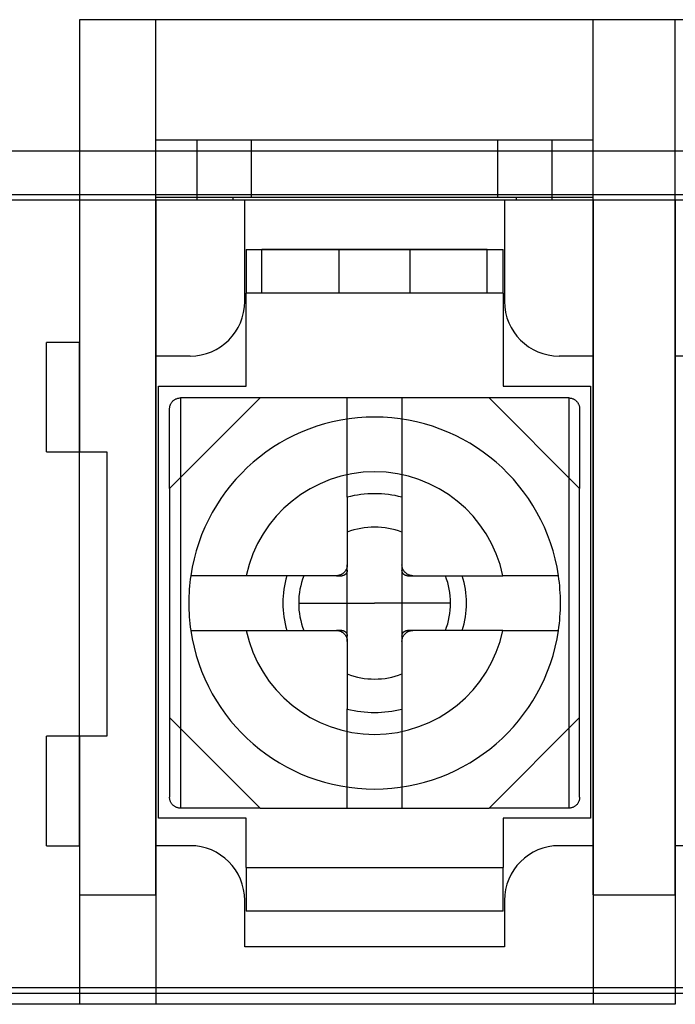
# Model space of a CAD drawing. Header units: millimetres. Extents: x 0 to 93, y 0 to 191.
# Tile 16 of 148: x 18 to 30, y 0 to 18. Entities that reach past the tile are written whole.
import ezdxf

# ---------------------------------------------------------------- set-up
doc = ezdxf.new("R2010")
doc.units = ezdxf.units.MM
doc.layers.add('MAIN-1', color=7, linetype='Continuous')
doc.layers.add('MAIN-2', color=7, linetype='Continuous')

msp = doc.modelspace()

# ---------------------------------------------------------------- linework, layer by layer
at = {"layer": 'MAIN-1'}
for p, q in [((2.1, 15.6), (90.9, 15.6)), ((90.9, 14.8), (2.1, 14.8)), ((88.25, 14.7), (4.75, 14.7)), ((19.3, 14.7), (19.3, 12.1)), ((20.7, 2), (20.7, 14.7)), ((22.325, 12.85), (22.325, 14.7)), ((27.075, 14.7), (27.075, 12.85)), ((28.7, 2), (28.7, 14.7)), ((30.2, 2), (30.2, 14.7)), ((22.35, 13.8), (27.05, 13.8)), ((22.35, 13.8), (22.35, 13)), ((27.05, 13), (27.05, 13.8)), ((22.35, 11.3), (22.35, 13)), ((27.05, 13), (22.35, 13)), ((27.05, 13), (27.05, 11.3)), ((19.3, 12.1), (18.7, 12.1)), ((18.7, 10.1), (18.7, 12.1)), ((19.3, 10.1), (19.3, 12.1)), ((21.325, 11.85), (20.7, 11.85)), ((28.7, 11.85), (28.075, 11.85)), ((30.825, 11.85), (30.2, 11.85)), ((20.75, 11.3), (22.35, 11.3)), ((20.75, 3.4), (20.75, 11.3)), ((27.05, 11.3), (28.65, 11.3)), ((28.65, 11.3), (28.65, 3.4)), ((20.95, 9.428), (22.607, 11.085)), ((20.974, 10.98), (20.979, 10.989)), ((20.979, 10.989), (20.985, 10.998)), ((20.985, 10.998), (20.991, 11.007)), ((20.991, 11.007), (20.998, 11.015)), ((20.998, 11.015), (21.005, 11.023)), ((21.005, 11.023), (21.012, 11.03)), ((21.012, 11.03), (21.02, 11.037)), ((21.02, 11.037), (21.028, 11.044)), ((21.028, 11.044), (21.037, 11.05)), ((21.037, 11.05), (21.046, 11.056)), ((21.046, 11.056), (21.055, 11.061)), ((21.055, 11.061), (21.065, 11.066)), ((21.065, 11.066), (21.075, 11.071)), ((21.075, 11.071), (21.086, 11.075)), ((21.086, 11.075), (21.098, 11.078)), ((21.098, 11.078), (21.109, 11.081)), ((21.109, 11.081), (21.122, 11.083)), ((21.122, 11.083), (21.136, 11.085)), ((21.136, 11.085), (21.15, 11.085)), ((22.607, 11.085), (21.15, 11.085)), ((26.793, 11.085), (22.607, 11.085)), ((26.793, 11.085), (28.45, 9.428)), ((28.25, 11.085), (26.793, 11.085)), ((28.25, 11.085), (28.264, 11.085)), ((28.264, 11.085), (28.278, 11.083)), ((28.278, 11.083), (28.291, 11.081)), ((28.291, 11.081), (28.302, 11.078)), ((28.302, 11.078), (28.314, 11.075)), ((28.314, 11.075), (28.325, 11.071)), ((28.325, 11.071), (28.335, 11.066)), ((28.335, 11.066), (28.345, 11.061)), ((28.345, 11.061), (28.354, 11.056)), ((28.354, 11.056), (28.363, 11.05)), ((28.363, 11.05), (28.372, 11.044)), ((28.372, 11.044), (28.38, 11.037)), ((28.38, 11.037), (28.388, 11.03)), ((28.388, 11.03), (28.395, 11.023)), ((28.395, 11.023), (28.402, 11.015)), ((28.402, 11.015), (28.409, 11.007)), ((28.409, 11.007), (28.415, 10.998)), ((28.415, 10.998), (28.421, 10.989)), ((28.421, 10.989), (28.426, 10.98)), ((20.95, 10.899), (20.952, 10.913)), ((20.95, 10.885), (20.95, 10.899)), ((20.95, 9.428), (20.95, 10.885)), ((20.952, 10.913), (20.954, 10.926)), ((20.954, 10.926), (20.957, 10.938)), ((20.957, 10.938), (20.96, 10.949)), ((20.96, 10.949), (20.964, 10.96)), ((20.964, 10.96), (20.969, 10.97)), ((20.969, 10.97), (20.974, 10.98)), ((28.426, 10.98), (28.431, 10.97)), ((28.431, 10.97), (28.436, 10.96)), ((28.436, 10.96), (28.44, 10.949)), ((28.44, 10.949), (28.443, 10.938)), ((28.443, 10.938), (28.446, 10.926)), ((28.446, 10.926), (28.448, 10.913)), ((28.448, 10.913), (28.45, 10.899)), ((28.45, 10.899), (28.45, 10.885)), ((28.45, 10.885), (28.45, 9.428)), ((18.7, 10.1), (19.3, 10.1)), ((19.3, 10.1), (19.8, 10.1)), ((19.3, 4.9), (19.3, 10.1)), ((19.8, 10.1), (19.8, 4.9)), ((20.95, 9.428), (20.95, 5.242)), ((28.45, 5.242), (28.45, 9.428)), ((24.2, 9.271), (24.2, 8.035)), ((25.2, 9.271), (25.2, 8.035)), ((24.167, 7.925), (24.162, 7.917)), ((24.171, 7.932), (24.167, 7.925)), ((24.176, 7.94), (24.171, 7.932)), ((24.18, 7.948), (24.176, 7.94)), ((24.184, 7.956), (24.18, 7.948)), ((24.187, 7.964), (24.184, 7.956)), ((24.19, 7.972), (24.187, 7.964)), ((24.192, 7.98), (24.19, 7.972)), ((24.195, 7.989), (24.192, 7.98)), ((24.197, 7.998), (24.195, 7.989)), ((24.198, 8.007), (24.197, 7.998)), ((24.199, 8.016), (24.198, 8.007)), ((24.199, 7.922), (24.198, 7.917)), ((24.2, 8.025), (24.199, 8.016)), ((24.2, 7.932), (24.199, 7.927)), ((24.199, 7.927), (24.199, 7.922)), ((24.2, 7.937), (24.2, 8.035)), ((24.2, 8.035), (24.2, 8.025)), ((24.2, 7.937), (24.2, 7.932)), ((25.2, 8.026), (25.2, 8.035)), ((25.2, 8.035), (25.2, 7.937)), ((25.201, 8.016), (25.2, 8.026)), ((25.2, 7.932), (25.2, 7.937)), ((25.201, 7.927), (25.2, 7.932)), ((25.202, 8.007), (25.201, 8.016)), ((25.201, 7.922), (25.201, 7.927)), ((25.202, 7.917), (25.201, 7.922)), ((25.203, 7.998), (25.202, 8.007)), ((25.205, 7.99), (25.203, 7.998)), ((25.207, 7.981), (25.205, 7.99)), ((25.21, 7.972), (25.207, 7.981)), ((25.213, 7.964), (25.21, 7.972)), ((25.216, 7.956), (25.213, 7.964)), ((25.22, 7.948), (25.216, 7.956)), ((25.224, 7.94), (25.22, 7.948)), ((25.228, 7.932), (25.224, 7.94)), ((25.233, 7.925), (25.228, 7.932)), ((25.238, 7.918), (25.233, 7.925)), ((21.338, 7.835), (21.337, 7.835)), ((21.341, 7.835), (21.338, 7.835)), ((21.346, 7.835), (21.341, 7.835)), ((21.353, 7.835), (21.346, 7.835)), ((21.362, 7.835), (21.353, 7.835)), ((21.373, 7.835), (21.362, 7.835)), ((21.386, 7.835), (21.373, 7.835)), ((21.401, 7.835), (21.386, 7.835)), ((21.418, 7.835), (21.401, 7.835)), ((21.437, 7.835), (21.418, 7.835)), ((21.458, 7.835), (21.437, 7.835)), ((21.481, 7.835), (21.458, 7.835)), ((21.505, 7.835), (21.481, 7.835)), ((21.531, 7.835), (21.505, 7.835)), ((21.558, 7.835), (21.531, 7.835)), ((21.587, 7.835), (21.558, 7.835)), ((21.617, 7.835), (21.587, 7.835)), ((21.65, 7.835), (21.617, 7.835)), ((21.684, 7.835), (21.65, 7.835)), ((21.72, 7.835), (21.684, 7.835)), ((21.757, 7.835), (21.72, 7.835)), ((21.796, 7.835), (21.757, 7.835)), ((21.835, 7.835), (21.796, 7.835)), ((21.874, 7.835), (21.835, 7.835)), ((21.914, 7.835), (21.874, 7.835)), ((21.954, 7.835), (21.914, 7.835)), ((21.995, 7.835), (21.954, 7.835)), ((22.037, 7.835), (21.995, 7.835)), ((22.081, 7.835), (22.037, 7.835)), ((22.125, 7.835), (22.081, 7.835)), ((22.169, 7.835), (22.125, 7.835)), ((22.214, 7.835), (22.169, 7.835)), ((22.26, 7.835), (22.214, 7.835)), ((22.306, 7.835), (22.26, 7.835)), ((22.353, 7.835), (22.306, 7.835)), ((24, 7.835), (22.353, 7.835)), ((24.009, 7.835), (24, 7.835)), ((24, 7.835), (24.098, 7.835)), ((24.019, 7.836), (24.009, 7.835)), ((24.028, 7.837), (24.019, 7.836)), ((24.037, 7.838), (24.028, 7.837)), ((24.046, 7.84), (24.037, 7.838)), ((24.054, 7.843), (24.046, 7.84)), ((24.063, 7.845), (24.054, 7.843)), ((24.071, 7.848), (24.063, 7.845)), ((24.079, 7.851), (24.071, 7.848)), ((24.087, 7.855), (24.079, 7.851)), ((24.095, 7.859), (24.087, 7.855)), ((24.103, 7.863), (24.095, 7.859)), ((24.103, 7.835), (24.098, 7.835)), ((24.11, 7.868), (24.103, 7.863)), ((24.108, 7.836), (24.103, 7.835)), ((24.113, 7.836), (24.108, 7.836)), ((24.117, 7.873), (24.11, 7.868)), ((24.118, 7.837), (24.113, 7.836)), ((24.124, 7.879), (24.117, 7.873)), ((24.122, 7.838), (24.118, 7.837)), ((24.127, 7.839), (24.122, 7.838)), ((24.131, 7.884), (24.124, 7.879)), ((24.132, 7.841), (24.127, 7.839)), ((24.138, 7.89), (24.131, 7.884)), ((24.136, 7.842), (24.132, 7.841)), ((24.14, 7.844), (24.136, 7.842)), ((24.144, 7.897), (24.138, 7.89)), ((24.144, 7.846), (24.14, 7.844)), ((24.15, 7.903), (24.144, 7.897)), ((24.148, 7.848), (24.144, 7.846)), ((24.152, 7.85), (24.148, 7.848)), ((24.156, 7.91), (24.15, 7.903)), ((24.156, 7.853), (24.152, 7.85)), ((24.162, 7.917), (24.156, 7.91)), ((24.159, 7.855), (24.156, 7.853)), ((24.162, 7.858), (24.159, 7.855)), ((24.166, 7.86), (24.162, 7.858)), ((24.169, 7.863), (24.166, 7.86)), ((24.172, 7.866), (24.169, 7.863)), ((24.175, 7.869), (24.172, 7.866)), ((24.177, 7.873), (24.175, 7.869)), ((24.18, 7.876), (24.177, 7.873)), ((24.182, 7.879), (24.18, 7.876)), ((24.185, 7.883), (24.182, 7.879)), ((24.187, 7.887), (24.185, 7.883)), ((24.189, 7.891), (24.187, 7.887)), ((24.191, 7.895), (24.189, 7.891)), ((24.193, 7.899), (24.191, 7.895)), ((24.194, 7.903), (24.193, 7.899)), ((24.196, 7.908), (24.194, 7.903)), ((24.197, 7.913), (24.196, 7.908)), ((24.198, 7.917), (24.197, 7.913)), ((25.203, 7.913), (25.202, 7.917)), ((25.204, 7.908), (25.203, 7.913)), ((25.206, 7.903), (25.204, 7.908)), ((25.207, 7.899), (25.206, 7.903)), ((25.209, 7.895), (25.207, 7.899)), ((25.211, 7.891), (25.209, 7.895)), ((25.213, 7.887), (25.211, 7.891)), ((25.215, 7.883), (25.213, 7.887)), ((25.218, 7.879), (25.215, 7.883)), ((25.22, 7.876), (25.218, 7.879)), ((25.223, 7.873), (25.22, 7.876)), ((25.225, 7.869), (25.223, 7.873)), ((25.228, 7.866), (25.225, 7.869)), ((25.231, 7.863), (25.228, 7.866)), ((25.234, 7.86), (25.231, 7.863)), ((25.237, 7.858), (25.234, 7.86)), ((25.241, 7.855), (25.237, 7.858)), ((25.243, 7.911), (25.238, 7.918)), ((25.244, 7.853), (25.241, 7.855)), ((25.249, 7.904), (25.243, 7.911)), ((25.248, 7.85), (25.244, 7.853)), ((25.252, 7.848), (25.248, 7.85)), ((25.255, 7.897), (25.249, 7.904)), ((25.256, 7.846), (25.252, 7.848)), ((25.262, 7.891), (25.255, 7.897)), ((25.26, 7.844), (25.256, 7.846)), ((25.264, 7.842), (25.26, 7.844)), ((25.268, 7.885), (25.262, 7.891)), ((25.268, 7.841), (25.264, 7.842)), ((25.275, 7.879), (25.268, 7.885)), ((25.273, 7.839), (25.268, 7.841)), ((25.278, 7.838), (25.273, 7.839)), ((25.282, 7.873), (25.275, 7.879)), ((25.282, 7.837), (25.278, 7.838)), ((25.29, 7.868), (25.282, 7.873)), ((25.287, 7.836), (25.282, 7.837)), ((25.292, 7.836), (25.287, 7.836)), ((25.297, 7.864), (25.29, 7.868)), ((25.297, 7.835), (25.292, 7.836)), ((25.305, 7.859), (25.297, 7.864)), ((25.302, 7.835), (25.297, 7.835)), ((25.302, 7.835), (25.4, 7.835)), ((25.313, 7.855), (25.305, 7.859)), ((25.321, 7.851), (25.313, 7.855)), ((25.329, 7.848), (25.321, 7.851)), ((25.337, 7.845), (25.329, 7.848)), ((25.345, 7.843), (25.337, 7.845)), ((25.354, 7.84), (25.345, 7.843)), ((25.363, 7.839), (25.354, 7.84)), ((25.372, 7.837), (25.363, 7.839)), ((25.381, 7.836), (25.372, 7.837)), ((25.39, 7.835), (25.381, 7.836)), ((25.4, 7.835), (25.39, 7.835)), ((25.4, 7.835), (27.047, 7.835)), ((27.094, 7.835), (27.047, 7.835)), ((27.14, 7.835), (27.094, 7.835)), ((27.186, 7.835), (27.14, 7.835)), ((27.231, 7.835), (27.186, 7.835)), ((27.276, 7.835), (27.231, 7.835)), ((27.32, 7.835), (27.276, 7.835)), ((27.363, 7.835), (27.32, 7.835)), ((27.406, 7.835), (27.363, 7.835)), ((27.447, 7.835), (27.406, 7.835)), ((27.487, 7.835), (27.447, 7.835)), ((27.527, 7.835), (27.487, 7.835)), ((27.566, 7.835), (27.527, 7.835)), ((27.605, 7.835), (27.566, 7.835)), ((27.643, 7.835), (27.605, 7.835)), ((27.68, 7.835), (27.643, 7.835)), ((27.716, 7.835), (27.68, 7.835)), ((27.75, 7.835), (27.716, 7.835)), ((27.782, 7.835), (27.75, 7.835)), ((27.813, 7.835), (27.782, 7.835)), ((27.842, 7.835), (27.813, 7.835)), ((27.869, 7.835), (27.842, 7.835)), ((27.894, 7.835), (27.869, 7.835)), ((27.918, 7.835), (27.894, 7.835)), ((27.941, 7.835), (27.918, 7.835)), ((27.962, 7.835), (27.941, 7.835)), ((27.981, 7.835), (27.962, 7.835)), ((27.999, 7.835), (27.981, 7.835)), ((28.014, 7.835), (27.999, 7.835)), ((28.027, 7.835), (28.014, 7.835)), ((28.038, 7.835), (28.027, 7.835)), ((28.047, 7.835), (28.038, 7.835)), ((28.054, 7.835), (28.047, 7.835)), ((28.059, 7.835), (28.054, 7.835)), ((28.062, 7.835), (28.059, 7.835)), ((28.063, 7.835), (28.062, 7.835)), ((23.311, 7.335), (24.7, 7.335)), ((26.089, 7.335), (24.7, 7.335)), ((21.337, 6.835), (21.338, 6.835)), ((21.338, 6.835), (21.341, 6.835)), ((21.341, 6.835), (21.346, 6.835)), ((21.346, 6.835), (21.353, 6.835)), ((21.353, 6.835), (21.362, 6.835)), ((21.362, 6.835), (21.373, 6.835)), ((21.373, 6.835), (21.386, 6.835)), ((21.386, 6.835), (21.401, 6.835)), ((21.401, 6.835), (21.419, 6.835)), ((21.419, 6.835), (21.438, 6.835)), ((21.438, 6.835), (21.459, 6.835)), ((21.459, 6.835), (21.481, 6.835)), ((21.481, 6.835), (21.506, 6.835)), ((21.506, 6.835), (21.531, 6.835)), ((21.531, 6.835), (21.559, 6.835)), ((21.559, 6.835), (21.587, 6.835)), ((21.587, 6.835), (21.618, 6.835)), ((21.618, 6.835), (21.65, 6.835)), ((21.65, 6.835), (21.684, 6.835)), ((21.684, 6.835), (21.72, 6.835)), ((21.72, 6.835), (21.757, 6.835)), ((21.757, 6.835), (21.795, 6.835)), ((21.795, 6.835), (21.834, 6.835)), ((21.834, 6.835), (21.873, 6.835)), ((21.873, 6.835), (21.913, 6.835)), ((21.913, 6.835), (21.953, 6.835)), ((21.953, 6.835), (21.994, 6.835)), ((21.994, 6.835), (22.036, 6.835)), ((22.036, 6.835), (22.08, 6.835)), ((22.08, 6.835), (22.124, 6.835)), ((22.124, 6.835), (22.168, 6.835)), ((22.168, 6.835), (22.214, 6.835)), ((22.214, 6.835), (22.259, 6.835)), ((22.259, 6.835), (22.306, 6.835)), ((22.306, 6.835), (22.353, 6.835)), ((22.353, 6.835), (24, 6.835)), ((24.098, 6.835), (24, 6.835)), ((24, 6.835), (24.01, 6.835)), ((24.01, 6.835), (24.019, 6.834)), ((24.019, 6.834), (24.028, 6.833)), ((24.028, 6.833), (24.037, 6.832)), ((24.037, 6.832), (24.046, 6.83)), ((24.046, 6.83), (24.055, 6.827)), ((24.055, 6.827), (24.063, 6.825)), ((24.063, 6.825), (24.071, 6.822)), ((24.071, 6.822), (24.079, 6.819)), ((24.079, 6.819), (24.087, 6.815)), ((24.087, 6.815), (24.095, 6.811)), ((24.095, 6.811), (24.103, 6.806)), ((24.098, 6.835), (24.103, 6.835)), ((24.103, 6.835), (24.108, 6.835)), ((24.103, 6.806), (24.11, 6.802)), ((24.108, 6.835), (24.113, 6.834)), ((24.11, 6.802), (24.118, 6.797)), ((24.113, 6.834), (24.118, 6.833)), ((24.118, 6.833), (24.122, 6.832)), ((24.118, 6.797), (24.125, 6.791)), ((24.122, 6.832), (24.127, 6.831)), ((24.125, 6.791), (24.132, 6.785)), ((24.127, 6.831), (24.132, 6.829)), ((24.132, 6.829), (24.136, 6.828)), ((24.132, 6.785), (24.138, 6.779)), ((24.136, 6.828), (24.14, 6.826)), ((24.138, 6.779), (24.145, 6.773)), ((24.14, 6.826), (24.144, 6.824)), ((24.144, 6.824), (24.148, 6.822)), ((24.145, 6.773), (24.151, 6.766)), ((24.148, 6.822), (24.152, 6.82)), ((24.151, 6.766), (24.157, 6.76)), ((24.152, 6.82), (24.156, 6.817)), ((24.156, 6.817), (24.159, 6.815)), ((24.157, 6.76), (24.162, 6.752)), ((24.159, 6.815), (24.163, 6.812)), ((24.162, 6.752), (24.167, 6.745)), ((24.163, 6.812), (24.166, 6.81)), ((24.166, 6.81), (24.169, 6.807)), ((24.167, 6.745), (24.172, 6.738)), ((24.169, 6.807), (24.172, 6.804)), ((24.172, 6.804), (24.175, 6.801)), ((24.172, 6.738), (24.176, 6.73)), ((24.175, 6.801), (24.177, 6.798)), ((24.176, 6.73), (24.18, 6.722)), ((24.177, 6.798), (24.18, 6.794)), ((24.18, 6.794), (24.182, 6.791)), ((24.18, 6.722), (24.184, 6.714)), ((24.182, 6.791), (24.185, 6.787)), ((24.184, 6.714), (24.187, 6.706)), ((24.185, 6.787), (24.187, 6.783)), ((24.187, 6.783), (24.189, 6.779)), ((24.187, 6.706), (24.19, 6.698)), ((24.189, 6.779), (24.191, 6.775)), ((24.19, 6.698), (24.193, 6.689)), ((24.191, 6.775), (24.193, 6.771)), ((24.193, 6.771), (24.194, 6.767)), ((24.193, 6.689), (24.195, 6.681)), ((24.194, 6.767), (24.196, 6.762)), ((24.195, 6.681), (24.197, 6.672)), ((24.196, 6.762), (24.197, 6.757)), ((24.197, 6.757), (24.198, 6.753)), ((24.197, 6.672), (24.198, 6.663)), ((24.198, 6.753), (24.199, 6.748)), ((24.198, 6.663), (24.199, 6.654)), ((24.199, 6.748), (24.199, 6.743)), ((24.199, 6.743), (24.2, 6.738)), ((24.2, 6.738), (24.2, 6.733)), ((24.2, 6.635), (24.2, 6.733)), ((25.2, 6.738), (25.201, 6.743)), ((25.2, 6.733), (25.2, 6.738)), ((25.2, 6.733), (25.2, 6.635)), ((25.201, 6.748), (25.202, 6.753)), ((25.201, 6.743), (25.201, 6.748)), ((25.201, 6.654), (25.202, 6.663)), ((25.202, 6.753), (25.203, 6.757)), ((25.202, 6.663), (25.203, 6.672)), ((25.203, 6.757), (25.204, 6.762)), ((25.203, 6.672), (25.205, 6.681)), ((25.204, 6.762), (25.206, 6.767)), ((25.205, 6.681), (25.208, 6.69)), ((25.206, 6.767), (25.207, 6.771)), ((25.207, 6.771), (25.209, 6.775)), ((25.208, 6.69), (25.21, 6.698)), ((25.209, 6.775), (25.211, 6.779)), ((25.21, 6.698), (25.213, 6.706)), ((25.211, 6.779), (25.213, 6.783)), ((25.213, 6.783), (25.215, 6.787)), ((25.213, 6.706), (25.216, 6.715)), ((25.215, 6.787), (25.218, 6.791)), ((25.216, 6.715), (25.22, 6.723)), ((25.218, 6.791), (25.22, 6.794)), ((25.22, 6.794), (25.223, 6.798)), ((25.22, 6.723), (25.224, 6.73)), ((25.223, 6.798), (25.225, 6.801)), ((25.224, 6.73), (25.229, 6.738)), ((25.225, 6.801), (25.228, 6.804)), ((25.228, 6.804), (25.231, 6.807)), ((25.229, 6.738), (25.233, 6.746)), ((25.231, 6.807), (25.234, 6.81)), ((25.233, 6.746), (25.238, 6.753)), ((25.234, 6.81), (25.238, 6.812)), ((25.238, 6.812), (25.241, 6.815)), ((25.238, 6.753), (25.244, 6.76)), ((25.241, 6.815), (25.244, 6.817)), ((25.244, 6.817), (25.248, 6.82)), ((25.244, 6.76), (25.25, 6.767)), ((25.248, 6.82), (25.252, 6.822)), ((25.25, 6.767), (25.256, 6.773)), ((25.252, 6.822), (25.256, 6.824)), ((25.256, 6.824), (25.26, 6.826)), ((25.256, 6.773), (25.262, 6.78)), ((25.26, 6.826), (25.264, 6.828)), ((25.262, 6.78), (25.269, 6.786)), ((25.264, 6.828), (25.268, 6.829)), ((25.268, 6.829), (25.273, 6.831)), ((25.269, 6.786), (25.276, 6.792)), ((25.273, 6.831), (25.278, 6.832)), ((25.276, 6.792), (25.283, 6.797)), ((25.278, 6.832), (25.282, 6.833)), ((25.282, 6.833), (25.287, 6.834)), ((25.283, 6.797), (25.29, 6.802)), ((25.287, 6.834), (25.292, 6.835)), ((25.29, 6.802), (25.297, 6.807)), ((25.292, 6.835), (25.297, 6.835)), ((25.297, 6.835), (25.302, 6.835)), ((25.297, 6.807), (25.305, 6.811)), ((25.4, 6.835), (25.302, 6.835)), ((25.305, 6.811), (25.313, 6.815)), ((25.313, 6.815), (25.321, 6.819)), ((25.321, 6.819), (25.329, 6.822)), ((25.329, 6.822), (25.337, 6.825)), ((25.337, 6.825), (25.346, 6.828)), ((25.346, 6.828), (25.354, 6.83)), ((25.354, 6.83), (25.363, 6.832)), ((25.363, 6.832), (25.372, 6.833)), ((25.372, 6.833), (25.381, 6.834)), ((25.381, 6.834), (25.391, 6.835)), ((25.391, 6.835), (25.4, 6.835)), ((27.047, 6.835), (25.4, 6.835)), ((27.047, 6.835), (27.094, 6.835)), ((27.094, 6.835), (27.14, 6.835)), ((27.14, 6.835), (27.186, 6.835)), ((27.186, 6.835), (27.231, 6.835)), ((27.231, 6.835), (27.275, 6.835)), ((27.275, 6.835), (27.319, 6.835)), ((27.319, 6.835), (27.363, 6.835)), ((27.363, 6.835), (27.405, 6.835)), ((27.405, 6.835), (27.446, 6.835)), ((27.446, 6.835), (27.486, 6.835)), ((27.486, 6.835), (27.526, 6.835)), ((27.526, 6.835), (27.566, 6.835)), ((27.566, 6.835), (27.605, 6.835)), ((27.605, 6.835), (27.643, 6.835)), ((27.643, 6.835), (27.681, 6.835)), ((27.681, 6.835), (27.716, 6.835)), ((27.716, 6.835), (27.751, 6.835)), ((27.751, 6.835), (27.783, 6.835)), ((27.783, 6.835), (27.814, 6.835)), ((27.814, 6.835), (27.842, 6.835)), ((27.842, 6.835), (27.87, 6.835)), ((27.87, 6.835), (27.895, 6.835)), ((27.895, 6.835), (27.919, 6.835)), ((27.919, 6.835), (27.942, 6.835)), ((27.942, 6.835), (27.963, 6.835)), ((27.963, 6.835), (27.982, 6.835)), ((27.982, 6.835), (27.999, 6.835)), ((27.999, 6.835), (28.014, 6.835)), ((28.014, 6.835), (28.027, 6.835)), ((28.027, 6.835), (28.038, 6.835)), ((28.038, 6.835), (28.047, 6.835)), ((28.047, 6.835), (28.054, 6.835)), ((28.054, 6.835), (28.059, 6.835)), ((28.059, 6.835), (28.062, 6.835)), ((28.062, 6.835), (28.063, 6.835)), ((24.199, 6.654), (24.2, 6.644)), ((24.2, 6.644), (24.2, 6.635)), ((24.2, 6.635), (24.2, 5.399)), ((25.2, 6.645), (25.201, 6.654)), ((25.2, 6.635), (25.2, 6.645)), ((25.2, 6.635), (25.2, 5.399)), ((22.607, 3.585), (20.95, 5.242)), ((20.95, 5.242), (20.95, 3.785)), ((28.45, 5.242), (26.793, 3.585)), ((28.45, 3.785), (28.45, 5.242)), ((19.3, 4.9), (18.7, 4.9)), ((18.7, 2.9), (18.7, 4.9)), ((19.8, 4.9), (19.3, 4.9)), ((19.3, 2.9), (19.3, 4.9)), ((20.95, 3.771), (20.95, 3.785)), ((28.45, 3.785), (28.45, 3.771)), ((20.952, 3.757), (20.95, 3.771)), ((20.954, 3.745), (20.952, 3.757)), ((20.957, 3.733), (20.954, 3.745)), ((20.96, 3.721), (20.957, 3.733)), ((20.964, 3.711), (20.96, 3.721)), ((20.969, 3.7), (20.964, 3.711)), ((20.974, 3.69), (20.969, 3.7)), ((20.979, 3.681), (20.974, 3.69)), ((20.985, 3.672), (20.979, 3.681)), ((20.991, 3.663), (20.985, 3.672)), ((20.998, 3.655), (20.991, 3.663)), ((21.005, 3.647), (20.998, 3.655)), ((21.012, 3.64), (21.005, 3.647)), ((21.02, 3.633), (21.012, 3.64)), ((21.028, 3.626), (21.02, 3.633)), ((21.037, 3.62), (21.028, 3.626)), ((21.046, 3.614), (21.037, 3.62)), ((21.055, 3.609), (21.046, 3.614)), ((21.065, 3.604), (21.055, 3.609)), ((21.075, 3.599), (21.065, 3.604)), ((28.335, 3.604), (28.325, 3.599)), ((28.345, 3.609), (28.335, 3.604)), ((28.354, 3.614), (28.345, 3.609)), ((28.363, 3.62), (28.354, 3.614)), ((28.372, 3.626), (28.363, 3.62)), ((28.38, 3.633), (28.372, 3.626)), ((28.388, 3.64), (28.38, 3.633)), ((28.395, 3.647), (28.388, 3.64)), ((28.402, 3.655), (28.395, 3.647)), ((28.409, 3.663), (28.402, 3.655)), ((28.415, 3.672), (28.409, 3.663)), ((28.421, 3.681), (28.415, 3.672)), ((28.426, 3.69), (28.421, 3.681)), ((28.431, 3.7), (28.426, 3.69)), ((28.436, 3.711), (28.431, 3.7)), ((28.44, 3.721), (28.436, 3.711)), ((28.443, 3.733), (28.44, 3.721)), ((28.446, 3.745), (28.443, 3.733)), ((28.448, 3.757), (28.446, 3.745)), ((28.45, 3.771), (28.448, 3.757)), ((21.086, 3.595), (21.075, 3.599)), ((21.098, 3.592), (21.086, 3.595)), ((21.109, 3.589), (21.098, 3.592)), ((21.122, 3.587), (21.109, 3.589)), ((21.136, 3.586), (21.122, 3.587)), ((21.15, 3.585), (21.136, 3.586)), ((22.607, 3.585), (21.15, 3.585)), ((22.607, 3.585), (26.793, 3.585)), ((28.25, 3.585), (26.793, 3.585)), ((28.264, 3.586), (28.25, 3.585)), ((28.278, 3.587), (28.264, 3.586)), ((28.291, 3.589), (28.278, 3.587)), ((28.302, 3.592), (28.291, 3.589)), ((28.314, 3.595), (28.302, 3.592)), ((28.325, 3.599), (28.314, 3.595)), ((22.35, 3.4), (20.75, 3.4)), ((22.35, 2.5), (22.35, 3.4)), ((27.05, 3.4), (27.05, 2.5)), ((28.65, 3.4), (27.05, 3.4)), ((18.7, 2.9), (19.3, 2.9)), ((19.3, 2.9), (19.3, 2)), ((21.325, 2.9), (20.7, 2.9)), ((28.7, 2.9), (28.075, 2.9)), ((30.825, 2.9), (30.2, 2.9)), ((22.35, 2.5), (27.05, 2.5)), ((22.35, 2.5), (22.35, 1.7)), ((27.05, 1.7), (27.05, 2.5)), ((19.3, 2), (20.7, 2)), ((19.3, 2), (19.3, 0)), ((20.7, 2), (20.7, 0)), ((28.7, 2), (30.2, 2)), ((28.7, 2), (28.7, 0)), ((30.2, 2), (30.2, 0)), ((22.325, 1.05), (22.325, 1.9)), ((27.075, 1.9), (27.075, 1.05)), ((27.05, 1.7), (22.35, 1.7)), ((27.075, 1.05), (22.325, 1.05)), ((19.3, 0.2), (5, 0.2)), ((20.7, 0), (19.3, 0)), ((28.7, 0), (20.7, 0)), ((30.2, 0), (28.7, 0)), ((19.3, 0), (1, 0))]:
    msp.add_line(p, q, dxfattribs=at)
for centre, radius, start, end in [((21.325, 12.85), 1, 270, 0), ((28.075, 12.85), 1, 180, 270), ((24.7, 7.335), 3.4, 90, 171.5435), ((24.7, 7.335), 3.4, 8.4565, 90), ((24.7, 7.335), 2.4, 90, 167.9753), ((24.7, 7.335), 2.4, 12.0247, 90), ((24.7, 7.335), 2, 75.5217, 104.4784), ((24.7, 7.335), 1.389, 68.8969, 111.1031), ((24.7, 7.335), 3.4, 171.5435, 188.4565), ((24.7, 7.335), 1.68, 162.6841, 180), ((24.7, 7.335), 1.389, 158.8975, 180), ((24.7, 7.335), 1.389, 0, 21.1022), ((24.7, 7.335), 1.68, 0, 17.3158), ((24.7, 7.335), 3.4, 351.5435, 8.4565), ((24.7, 7.335), 1.68, 180, 197.3159), ((24.7, 7.335), 1.389, 180, 201.1022), ((24.7, 7.335), 1.389, 338.8974, 0), ((24.7, 7.335), 1.68, 342.684, 0), ((24.7, 7.335), 3.4, 188.4565, 270), ((24.7, 7.335), 2.4, 192.0247, 270), ((24.7, 7.335), 2.4, 270, 347.9753), ((24.7, 7.335), 3.4, 270, 351.5435), ((24.7, 7.335), 1.389, 248.8972, 291.1027), ((24.7, 7.335), 2, 255.522, 284.4778), ((21.325, 1.9), 1, 0, 90), ((28.075, 1.9), 1, 90, 180)]:
    msp.add_arc(centre, radius, start, end, dxfattribs=at)
at = {"layer": 'MAIN-2'}
for p, q in [((87.1, 18), (19.3, 18)), ((19.3, 18), (19.3, 14.7)), ((19.3, 18), (19.3, 18)), ((20.7, 18), (20.7, 18)), ((20.7, 15.8), (20.7, 18)), ((28.7, 18), (28.7, 18)), ((28.7, 15.8), (28.7, 18)), ((30.2, 18), (30.2, 18)), ((30.2, 15.8), (30.2, 18)), ((20.7, 15.8), (20.7, 15.8)), ((28.7, 15.8), (20.7, 15.8)), ((20.7, 14.7), (20.7, 15.8)), ((21.45, 15.8), (21.45, 14.7)), ((22.45, 14.75), (22.45, 15.8)), ((26.95, 15.8), (26.95, 14.75)), ((27.95, 14.7), (27.95, 15.8)), ((28.7, 14.7), (28.7, 15.8)), ((28.7, 15.8), (28.7, 15.8)), ((30.2, 15.8), (30.2, 15.8)), ((30.2, 14.7), (30.2, 15.8)), ((2.1, 15.6), (90.9, 15.6)), ((20.7, 14.7), (20.7, 14.75)), ((28.7, 14.75), (20.7, 14.75)), ((20.7, 14.75), (20.7, 14.75)), ((20.7, 14.7), (20.7, 0)), ((20.7, 14.7), (20.7, 14.7)), ((22.111, 14.7), (22.111, 14.75)), ((22.325, 14.7), (22.325, 14.7)), ((27.075, 14.7), (27.075, 14.7)), ((27.289, 14.75), (27.289, 14.7)), ((28.7, 14.7), (28.7, 14.75)), ((28.7, 14.75), (28.7, 14.75)), ((28.7, 14.7), (28.7, 0)), ((28.7, 14.7), (28.7, 14.7)), ((30.2, 14.7), (30.2, 14.75)), ((30.2, 14.75), (30.2, 14.75)), ((30.2, 14.7), (30.2, 0)), ((30.2, 14.7), (30.2, 14.7)), ((26.76, 13.8), (22.64, 13.8)), ((22.64, 13), (22.64, 13.8)), ((24.05, 13.8), (24.05, 13.8)), ((24.05, 13), (24.05, 13.8)), ((25.35, 13), (25.35, 13.8)), ((25.35, 13.8), (25.35, 13.8)), ((26.76, 13), (26.76, 13.8)), ((26.76, 13), (22.64, 13)), ((24.05, 13), (24.05, 13)), ((25.35, 13), (25.35, 13)), ((22.325, 12.85), (22.325, 12.85)), ((27.075, 12.85), (27.075, 12.85)), ((18.7, 12.1), (18.7, 12.1)), ((19.3, 12.1), (19.3, 10.1)), ((19.3, 12.1), (19.3, 12.1)), ((20.7, 11.85), (20.7, 11.85)), ((21.325, 11.85), (21.325, 11.85)), ((28.075, 11.85), (28.075, 11.85)), ((28.7, 11.85), (28.7, 11.85)), ((30.2, 11.85), (30.2, 11.85)), ((20.75, 11.3), (20.75, 11.3)), ((22.35, 11.3), (22.35, 11.3)), ((27.05, 11.3), (27.05, 11.3)), ((28.65, 11.3), (28.65, 11.3)), ((21.15, 11.085), (21.15, 11.085)), ((21.15, 11.085), (21.15, 3.585)), ((24.2, 11.085), (24.2, 11.085)), ((24.2, 9.271), (24.2, 11.085)), ((25.2, 11.085), (25.2, 11.085)), ((25.2, 11.085), (25.2, 9.271)), ((28.25, 11.085), (28.25, 11.085)), ((28.25, 11.085), (28.25, 3.585)), ((20.95, 10.885), (20.95, 10.885)), ((28.45, 10.885), (28.45, 10.885)), ((24.7, 10.735), (24.7, 10.735)), ((18.7, 10.1), (18.7, 10.1)), ((19.3, 10.1), (19.3, 10.1)), ((24.2, 6.733), (24.2, 7.937)), ((25.2, 7.937), (25.2, 6.733)), ((24.2, 3.585), (24.2, 5.399)), ((25.2, 5.399), (25.2, 3.585)), ((18.7, 4.9), (18.7, 4.9)), ((19.3, 4.9), (19.3, 4.9)), ((19.3, 4.9), (19.3, 2.9)), ((20.95, 3.785), (20.95, 3.785)), ((24.7, 3.935), (24.7, 3.935)), ((28.45, 3.785), (28.45, 3.785)), ((21.15, 3.585), (21.15, 3.585)), ((24.2, 3.585), (24.2, 3.585)), ((25.2, 3.585), (25.2, 3.585)), ((28.25, 3.585), (28.25, 3.585)), ((20.75, 3.4), (20.75, 3.4)), ((22.35, 3.4), (22.35, 3.4)), ((27.05, 3.4), (27.05, 3.4)), ((28.65, 3.4), (28.65, 3.4)), ((18.7, 2.9), (18.7, 2.9)), ((19.3, 2.9), (19.3, 2.9)), ((20.7, 2.9), (20.7, 2.9)), ((21.325, 2.9), (21.325, 2.9)), ((28.075, 2.9), (28.075, 2.9)), ((28.7, 2.9), (28.7, 2.9)), ((30.2, 2.9), (30.2, 2.9)), ((22.325, 1.9), (22.325, 1.9)), ((27.075, 1.9), (27.075, 1.9)), ((22.325, 1.05), (22.325, 1.05)), ((27.075, 1.05), (27.075, 1.05)), ((87.5, 0.3), (4.9, 0.3)), ((87.1, 0.2), (19.3, 0.2)), ((19.3, 0), (19.3, 0)), ((20.7, 0), (20.7, 0)), ((20.7, 0), (20.7, 0)), ((28.7, 0), (28.7, 0)), ((28.7, 0), (28.7, 0)), ((30.2, 0), (30.2, 0)), ((30.2, 0), (30.2, 0))]:
    msp.add_line(p, q, dxfattribs=at)

doc.saveas('drawing.dxf')
